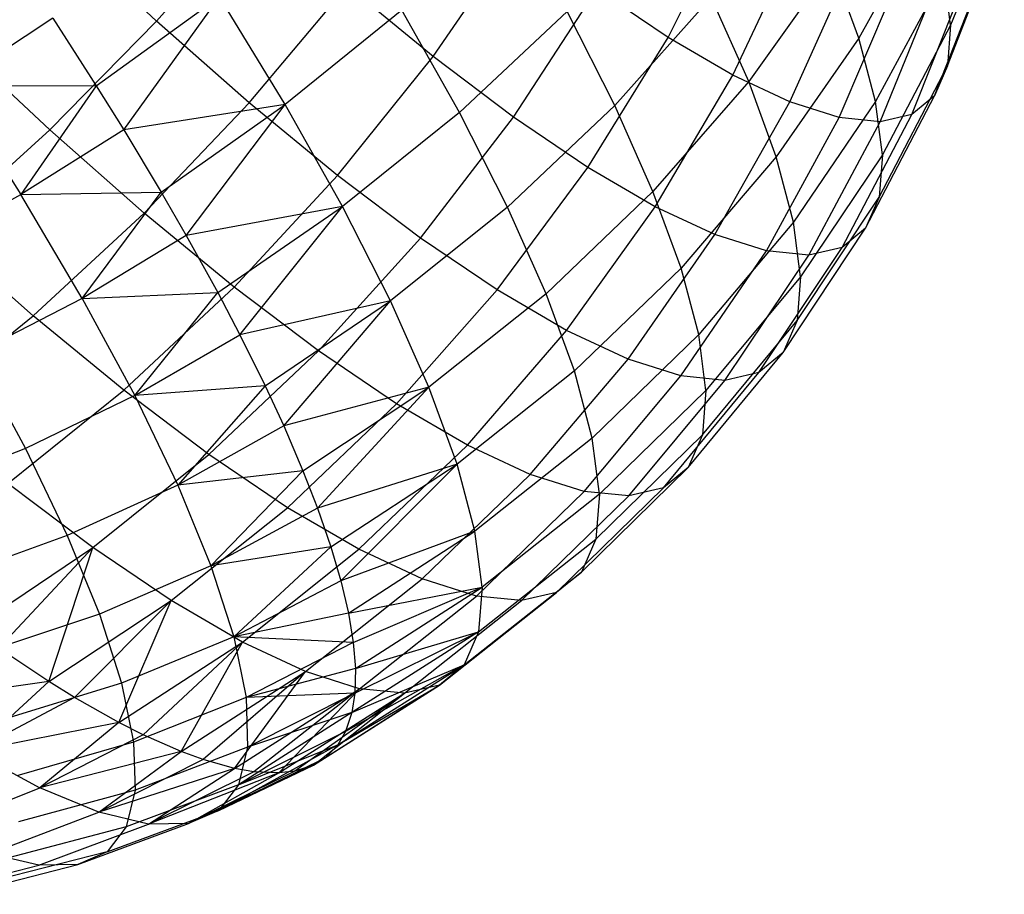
# Model space of a CAD drawing. Extents: x -11.4 to 11.4, y 1.8 to 24.6.
# Tile 165 of 199: x 6.455 to 7.109, y 9.249 to 9.83. Entities that reach past the tile are written whole.
import ezdxf

# ---------------------------------------------------------------- set-up
doc = ezdxf.new("R2010")
doc.units = 0
doc.header["$MEASUREMENT"] = 0
doc.layers.get('0').update_dxf_attribs({"color": 13, "linetype": 'CONTINUOUS'})

# ---------------------------------------------------------------- blocks, each defined once
blk = doc.blocks.new('GRUPUJ_4')
at = {"color": 0}
for p, q in [((18.51348, 8.07424, 4.3218), (18.47781, 7.98436, 4.35242)), ((18.51348, 8.07424, 4.3218), (18.47781, 7.98436, 4.35242)), ((17.95062, 7.98717, 3.38075), (18.01757, 8.06331, 3.38367)), ((17.95062, 7.98717, 3.38075), (18.01757, 8.06331, 3.38367)), ((18.29021, 7.97629, 3.65162), (18.33588, 8.06661, 3.65839)), ((18.29021, 7.97629, 3.65162), (18.33588, 8.06661, 3.65839)), ((18.46277, 8.05867, 4.52276), (18.41688, 7.97587, 4.55919)), ((18.46277, 8.05867, 4.52276), (18.41688, 7.97587, 4.55919)), ((18.47566, 7.95737, 4.26308), (18.51144, 8.04869, 4.23722)), ((18.47566, 7.95737, 4.26308), (18.51144, 8.04869, 4.23722)), ((17.95062, 7.98717, 3.38075), (17.88681, 8.0471, 3.33179)), ((17.95062, 7.98717, 3.38075), (17.88681, 8.0471, 3.33179)), ((18.13418, 7.96372, 3.50317), (18.19166, 8.04702, 3.51002)), ((18.13418, 7.96372, 3.50317), (18.19166, 8.04702, 3.51002)), ((18.33313, 7.95124, 3.73065), (18.37651, 8.04289, 3.7332)), ((18.33313, 7.95124, 3.73065), (18.37651, 8.04289, 3.7332)), ((18.46706, 7.93757, 4.17225), (18.5033, 8.02995, 4.15124)), ((18.46706, 7.93757, 4.17225), (18.5033, 8.02995, 4.15124)), ((18.39912, 8.02437, 4.6417), (18.34376, 7.94704, 4.67697)), ((18.39912, 8.02437, 4.6417), (18.34376, 7.94704, 4.67697)), ((18.37117, 7.93345, 3.81402), (18.41252, 8.02604, 3.81213)), ((18.37117, 7.93345, 3.81402), (18.41252, 8.02604, 3.81213)), ((18.41688, 7.97587, 4.55919), (18.39912, 8.02437, 4.6417)), ((18.41688, 7.97587, 4.55919), (18.39912, 8.02437, 4.6417)), ((18.4039, 7.92311, 3.90084), (18.44351, 8.01626, 3.89431)), ((18.4039, 7.92311, 3.90084), (18.44351, 8.01626, 3.89431)), ((18.4735, 8.01825, 4.43929), (18.42807, 7.93373, 4.47216)), ((18.4735, 8.01825, 4.43929), (18.42807, 7.93373, 4.47216)), ((18.45212, 7.92518, 4.08094), (18.48915, 8.01822, 4.0648)), ((18.45212, 7.92518, 4.08094), (18.48915, 8.01822, 4.0648)), ((18.47781, 7.98436, 4.35242), (18.4735, 8.01825, 4.43929)), ((18.47781, 7.98436, 4.35242), (18.4735, 8.01825, 4.43929)), ((18.01217, 7.93279, 3.43832), (18.0773, 8.01053, 3.43955)), ((18.01217, 7.93279, 3.43832), (18.0773, 8.01053, 3.43955)), ((18.13418, 7.96372, 3.50317), (18.0773, 8.01053, 3.43955)), ((18.13418, 7.96372, 3.50317), (18.0773, 8.01053, 3.43955)), ((18.18759, 7.92339, 3.57386), (18.24288, 8.00834, 3.57781)), ((18.18759, 7.92339, 3.57386), (18.24288, 8.00834, 3.57781)), ((18.29021, 7.97629, 3.65162), (18.24288, 8.00834, 3.57781)), ((18.29021, 7.97629, 3.65162), (18.24288, 8.00834, 3.57781)), ((18.43099, 7.92035, 3.99013), (18.46915, 8.01364, 3.97884)), ((18.43099, 7.92035, 3.99013), (18.46915, 8.01364, 3.97884)), ((17.91063, 7.94423, 5.04468), (17.9924, 8.00338, 5.03458)), ((17.91063, 7.94423, 5.04468), (17.9924, 8.00338, 5.03458)), ((17.92881, 7.91502, 5.02196), (17.9924, 8.00338, 5.03458)), ((17.92881, 7.91502, 5.02196), (17.9924, 8.00338, 5.03458)), ((18.0361, 7.93168, 4.97543), (17.9924, 8.00338, 5.03458)), ((18.0361, 7.93168, 4.97543), (17.9924, 8.00338, 5.03458)), ((18.31889, 8.003, 4.75641), (18.25489, 7.93104, 4.78826)), ((18.31889, 8.003, 4.75641), (18.25489, 7.93104, 4.78826)), ((18.34376, 7.94704, 4.67697), (18.31889, 8.003, 4.75641)), ((18.34376, 7.94704, 4.67697), (18.31889, 8.003, 4.75641)), ((17.88177, 7.98903, 5.07605), (17.81443, 7.94453, 5.07649)), ((17.88177, 7.98903, 5.07605), (17.81443, 7.94453, 5.07649)), ((17.88177, 7.98903, 5.07605), (17.91063, 7.94423, 5.04468)), ((17.88177, 7.98903, 5.07605), (17.91063, 7.94423, 5.04468)), ((18.11357, 7.99434, 4.95645), (18.0361, 7.93168, 4.97543)), ((18.11357, 7.99434, 4.95645), (18.0361, 7.93168, 4.97543)), ((18.15168, 7.92653, 4.88895), (18.11357, 7.99434, 4.95645)), ((18.15168, 7.92653, 4.88895), (18.11357, 7.99434, 4.95645)), ((18.22314, 7.99352, 4.86261), (18.15168, 7.92653, 4.88895)), ((18.22314, 7.99352, 4.86261), (18.15168, 7.92653, 4.88895)), ((18.25489, 7.93104, 4.78826), (18.22314, 7.99352, 4.86261)), ((18.25489, 7.93104, 4.78826), (18.22314, 7.99352, 4.86261)), ((17.87969, 7.91491, 3.38667), (17.95062, 7.98717, 3.38075)), ((17.87969, 7.91491, 3.38667), (17.95062, 7.98717, 3.38075)), ((18.01217, 7.93279, 3.43832), (17.95062, 7.98717, 3.38075)), ((18.01217, 7.93279, 3.43832), (17.95062, 7.98717, 3.38075)), ((18.47781, 7.98436, 4.35242), (18.43257, 7.89839, 4.38157)), ((18.47781, 7.98436, 4.35242), (18.43257, 7.89839, 4.38157)), ((18.47781, 7.98436, 4.35242), (18.47566, 7.95737, 4.26308)), ((18.47781, 7.98436, 4.35242), (18.47566, 7.95737, 4.26308)), ((17.87969, 7.91491, 3.38667), (17.81468, 7.97597, 3.3368)), ((17.87969, 7.91491, 3.38667), (17.81468, 7.97597, 3.3368)), ((18.23695, 7.88998, 3.65083), (18.29021, 7.97629, 3.65162)), ((18.23695, 7.88998, 3.65083), (18.29021, 7.97629, 3.65162)), ((18.33313, 7.95124, 3.73065), (18.29021, 7.97629, 3.65162)), ((18.33313, 7.95124, 3.73065), (18.29021, 7.97629, 3.65162)), ((18.41688, 7.97587, 4.55919), (18.36205, 7.89708, 4.59195)), ((18.41688, 7.97587, 4.55919), (18.36205, 7.89708, 4.59195)), ((18.42807, 7.93373, 4.47216), (18.41688, 7.97587, 4.55919)), ((18.42807, 7.93373, 4.47216), (18.41688, 7.97587, 4.55919)), ((18.07078, 7.88456, 3.50388), (18.13418, 7.96372, 3.50317)), ((18.07078, 7.88456, 3.50388), (18.13418, 7.96372, 3.50317)), ((18.18759, 7.92339, 3.57386), (18.13418, 7.96372, 3.50317)), ((18.18759, 7.92339, 3.57386), (18.13418, 7.96372, 3.50317)), ((18.43032, 7.87024, 4.28841), (18.47566, 7.95737, 4.26308)), ((18.43032, 7.87024, 4.28841), (18.47566, 7.95737, 4.26308)), ((18.47566, 7.95737, 4.26308), (18.46706, 7.93757, 4.17225)), ((18.47566, 7.95737, 4.26308), (18.46706, 7.93757, 4.17225)), ((18.2817, 7.86385, 3.73323), (18.33313, 7.95124, 3.73065)), ((18.2817, 7.86385, 3.73323), (18.33313, 7.95124, 3.73065)), ((18.37117, 7.93345, 3.81402), (18.33313, 7.95124, 3.73065)), ((18.37117, 7.93345, 3.81402), (18.33313, 7.95124, 3.73065)), ((17.81443, 7.94453, 5.07649), (17.91063, 7.94423, 5.04468)), ((17.81443, 7.94453, 5.07649), (17.91063, 7.94423, 5.04468)), ((17.81443, 7.94453, 5.07649), (17.86056, 7.87194, 5.02344)), ((17.81443, 7.94453, 5.07649), (17.86056, 7.87194, 5.02344)), ((17.91063, 7.94423, 5.04468), (17.86056, 7.87194, 5.02344)), ((17.91063, 7.94423, 5.04468), (17.86056, 7.87194, 5.02344)), ((17.91063, 7.94423, 5.04468), (17.92881, 7.91502, 5.02196)), ((17.91063, 7.94423, 5.04468), (17.92881, 7.91502, 5.02196)), ((18.34376, 7.94704, 4.67697), (18.28023, 7.87403, 4.70732)), ((18.34376, 7.94704, 4.67697), (18.28023, 7.87403, 4.70732)), ((18.36205, 7.89708, 4.59195), (18.34376, 7.94704, 4.67697)), ((18.36205, 7.89708, 4.59195), (18.34376, 7.94704, 4.67697)), ((18.42136, 7.8496, 4.1937), (18.46706, 7.93757, 4.17225)), ((18.42136, 7.8496, 4.1937), (18.46706, 7.93757, 4.17225)), ((18.46706, 7.93757, 4.17225), (18.45212, 7.92518, 4.08094)), ((18.46706, 7.93757, 4.17225), (18.45212, 7.92518, 4.08094)), ((18.0361, 7.93168, 4.97543), (17.92881, 7.91502, 5.02196)), ((18.0361, 7.93168, 4.97543), (17.92881, 7.91502, 5.02196)), ((17.9424, 7.8595, 3.44533), (18.01217, 7.93279, 3.43832)), ((17.9424, 7.8595, 3.44533), (18.01217, 7.93279, 3.43832)), ((17.95374, 7.87349, 4.98633), (18.0361, 7.93168, 4.97543)), ((17.95374, 7.87349, 4.98633), (18.0361, 7.93168, 4.97543)), ((17.97034, 7.84469, 4.95914), (18.0361, 7.93168, 4.97543)), ((17.97034, 7.84469, 4.95914), (18.0361, 7.93168, 4.97543)), ((18.07078, 7.88456, 3.50388), (18.01217, 7.93279, 3.43832)), ((18.07078, 7.88456, 3.50388), (18.01217, 7.93279, 3.43832)), ((18.07411, 7.86406, 4.90813), (18.0361, 7.93168, 4.97543)), ((18.07411, 7.86406, 4.90813), (18.0361, 7.93168, 4.97543)), ((18.25489, 7.93104, 4.78826), (18.18369, 7.86355, 4.81401)), ((18.25489, 7.93104, 4.78826), (18.18369, 7.86355, 4.81401)), ((18.28023, 7.87403, 4.70732), (18.25489, 7.93104, 4.78826)), ((18.28023, 7.87403, 4.70732), (18.25489, 7.93104, 4.78826)), ((18.32136, 7.8453, 3.82017), (18.37117, 7.93345, 3.81402)), ((18.32136, 7.8453, 3.82017), (18.37117, 7.93345, 3.81402)), ((18.4039, 7.92311, 3.90084), (18.37117, 7.93345, 3.81402)), ((18.4039, 7.92311, 3.90084), (18.37117, 7.93345, 3.81402)), ((18.42807, 7.93373, 4.47216), (18.37358, 7.85365, 4.50228)), ((18.42807, 7.93373, 4.47216), (18.37358, 7.85365, 4.50228)), ((18.43257, 7.89839, 4.38157), (18.42807, 7.93373, 4.47216)), ((18.43257, 7.89839, 4.38157), (18.42807, 7.93373, 4.47216)), ((18.15168, 7.92653, 4.88895), (18.07411, 7.86406, 4.90813)), ((18.15168, 7.92653, 4.88895), (18.07411, 7.86406, 4.90813)), ((18.12581, 7.843, 3.57671), (18.18759, 7.92339, 3.57386)), ((18.12581, 7.843, 3.57671), (18.18759, 7.92339, 3.57386)), ((18.18369, 7.86355, 4.81401), (18.15168, 7.92653, 4.88895)), ((18.18369, 7.86355, 4.81401), (18.15168, 7.92653, 4.88895)), ((18.23695, 7.88998, 3.65083), (18.18759, 7.92339, 3.57386)), ((18.23695, 7.88998, 3.65083), (18.18759, 7.92339, 3.57386)), ((18.40577, 7.83669, 4.09849), (18.45212, 7.92518, 4.08094)), ((18.40577, 7.83669, 4.09849), (18.45212, 7.92518, 4.08094)), ((18.45212, 7.92518, 4.08094), (18.43099, 7.92035, 3.99013)), ((18.45212, 7.92518, 4.08094), (18.43099, 7.92035, 3.99013)), ((18.3555, 7.83452, 3.91069), (18.4039, 7.92311, 3.90084)), ((18.3555, 7.83452, 3.91069), (18.4039, 7.92311, 3.90084)), ((18.38374, 7.83164, 4.0038), (18.43099, 7.92035, 3.99013)), ((18.38374, 7.83164, 4.0038), (18.43099, 7.92035, 3.99013)), ((18.43099, 7.92035, 3.99013), (18.4039, 7.92311, 3.90084)), ((18.43099, 7.92035, 3.99013), (18.4039, 7.92311, 3.90084)), ((17.80553, 7.84729, 3.40139), (17.87969, 7.91491, 3.38667)), ((17.80553, 7.84729, 3.40139), (17.87969, 7.91491, 3.38667)), ((17.92881, 7.91502, 5.02196), (17.86056, 7.87194, 5.02344)), ((17.92881, 7.91502, 5.02196), (17.86056, 7.87194, 5.02344)), ((17.9424, 7.8595, 3.44533), (17.87969, 7.91491, 3.38667)), ((17.9424, 7.8595, 3.44533), (17.87969, 7.91491, 3.38667)), ((17.92881, 7.91502, 5.02196), (17.95374, 7.87349, 4.98633)), ((17.92881, 7.91502, 5.02196), (17.95374, 7.87349, 4.98633)), ((18.43257, 7.89839, 4.38157), (18.37822, 7.81724, 4.40894)), ((18.43257, 7.89839, 4.38157), (18.37822, 7.81724, 4.40894)), ((18.43257, 7.89839, 4.38157), (18.43032, 7.87024, 4.28841)), ((18.43257, 7.89839, 4.38157), (18.43032, 7.87024, 4.28841)), ((18.36205, 7.89708, 4.59195), (18.29888, 7.82312, 4.6207)), ((18.36205, 7.89708, 4.59195), (18.29888, 7.82312, 4.6207)), ((18.37358, 7.85365, 4.50228), (18.36205, 7.89708, 4.59195)), ((18.37358, 7.85365, 4.50228), (18.36205, 7.89708, 4.59195)), ((18.00211, 7.81036, 3.51213), (18.07078, 7.88456, 3.50388)), ((18.00211, 7.81036, 3.51213), (18.07078, 7.88456, 3.50388)), ((18.12581, 7.843, 3.57671), (18.07078, 7.88456, 3.50388)), ((18.12581, 7.843, 3.57671), (18.07078, 7.88456, 3.50388)), ((18.17666, 7.80858, 3.65601), (18.23695, 7.88998, 3.65083)), ((18.17666, 7.80858, 3.65601), (18.23695, 7.88998, 3.65083)), ((18.2817, 7.86385, 3.73323), (18.23695, 7.88998, 3.65083)), ((18.2817, 7.86385, 3.73323), (18.23695, 7.88998, 3.65083)), ((17.79006, 7.833, 5.01811), (17.86056, 7.87194, 5.02344)), ((17.79006, 7.833, 5.01811), (17.86056, 7.87194, 5.02344)), ((17.86056, 7.87194, 5.02344), (17.95374, 7.87349, 4.98633)), ((17.86056, 7.87194, 5.02344), (17.95374, 7.87349, 4.98633)), ((17.90129, 7.80297, 4.96183), (17.86056, 7.87194, 5.02344)), ((17.90129, 7.80297, 4.96183), (17.86056, 7.87194, 5.02344)), ((17.90129, 7.80297, 4.96183), (17.95374, 7.87349, 4.98633)), ((17.90129, 7.80297, 4.96183), (17.95374, 7.87349, 4.98633)), ((17.95374, 7.87349, 4.98633), (17.97034, 7.84469, 4.95914)), ((17.95374, 7.87349, 4.98633), (17.97034, 7.84469, 4.95914)), ((18.28023, 7.87403, 4.70732), (18.20923, 7.80609, 4.73244)), ((18.28023, 7.87403, 4.70732), (18.20923, 7.80609, 4.73244)), ((18.29888, 7.82312, 4.6207), (18.28023, 7.87403, 4.70732)), ((18.29888, 7.82312, 4.6207), (18.28023, 7.87403, 4.70732)), ((18.3759, 7.78824, 4.31295), (18.43032, 7.87024, 4.28841)), ((18.3759, 7.78824, 4.31295), (18.43032, 7.87024, 4.28841)), ((18.43032, 7.87024, 4.28841), (18.42136, 7.8496, 4.1937)), ((18.43032, 7.87024, 4.28841), (18.42136, 7.8496, 4.1937)), ((17.86873, 7.79145, 3.46051), (17.9424, 7.8595, 3.44533)), ((17.86873, 7.79145, 3.46051), (17.9424, 7.8595, 3.44533)), ((18.00211, 7.81036, 3.51213), (17.9424, 7.8595, 3.44533)), ((18.00211, 7.81036, 3.51213), (17.9424, 7.8595, 3.44533)), ((18.07411, 7.86406, 4.90813), (17.97034, 7.84469, 4.95914)), ((18.07411, 7.86406, 4.90813), (17.97034, 7.84469, 4.95914)), ((17.99124, 7.80678, 4.91993), (18.07411, 7.86406, 4.90813)), ((17.99124, 7.80678, 4.91993), (18.07411, 7.86406, 4.90813)), ((18.00588, 7.77884, 4.8883), (18.07411, 7.86406, 4.90813)), ((18.00588, 7.77884, 4.8883), (18.07411, 7.86406, 4.90813)), ((18.10603, 7.80125, 4.83339), (18.07411, 7.86406, 4.90813)), ((18.10603, 7.80125, 4.83339), (18.07411, 7.86406, 4.90813)), ((18.18369, 7.86355, 4.81401), (18.10603, 7.80125, 4.83339)), ((18.18369, 7.86355, 4.81401), (18.10603, 7.80125, 4.83339)), ((18.20923, 7.80609, 4.73244), (18.18369, 7.86355, 4.81401)), ((18.20923, 7.80609, 4.73244), (18.18369, 7.86355, 4.81401)), ((18.22277, 7.78166, 3.74092), (18.2817, 7.86385, 3.73323)), ((18.22277, 7.78166, 3.74092), (18.2817, 7.86385, 3.73323)), ((18.32136, 7.8453, 3.82017), (18.2817, 7.86385, 3.73323)), ((18.32136, 7.8453, 3.82017), (18.2817, 7.86385, 3.73323)), ((18.37358, 7.85365, 4.50228), (18.31062, 7.77887, 4.52934)), ((18.37358, 7.85365, 4.50228), (18.31062, 7.77887, 4.52934)), ((18.37822, 7.81724, 4.40894), (18.37358, 7.85365, 4.50228)), ((18.37822, 7.81724, 4.40894), (18.37358, 7.85365, 4.50228)), ((17.86873, 7.79145, 3.46051), (17.80553, 7.84729, 3.40139)), ((17.86873, 7.79145, 3.46051), (17.80553, 7.84729, 3.40139)), ((18.26364, 7.76254, 3.8305), (18.32136, 7.8453, 3.82017)), ((18.26364, 7.76254, 3.8305), (18.32136, 7.8453, 3.82017)), ((18.3555, 7.83452, 3.91069), (18.32136, 7.8453, 3.82017)), ((18.3555, 7.83452, 3.91069), (18.32136, 7.8453, 3.82017)), ((18.36667, 7.76697, 4.21537), (18.42136, 7.8496, 4.1937)), ((18.36667, 7.76697, 4.21537), (18.42136, 7.8496, 4.1937)), ((18.42136, 7.8496, 4.1937), (18.40577, 7.83669, 4.09849)), ((18.42136, 7.8496, 4.1937), (18.40577, 7.83669, 4.09849)), ((17.97034, 7.84469, 4.95914), (17.90129, 7.80297, 4.96183)), ((17.97034, 7.84469, 4.95914), (17.90129, 7.80297, 4.96183)), ((17.97034, 7.84469, 4.95914), (17.99124, 7.80678, 4.91993)), ((17.97034, 7.84469, 4.95914), (17.99124, 7.80678, 4.91993)), ((18.05818, 7.76802, 3.58633), (18.12581, 7.843, 3.57671)), ((18.05818, 7.76802, 3.58633), (18.12581, 7.843, 3.57671)), ((18.17666, 7.80858, 3.65601), (18.12581, 7.843, 3.57671)), ((18.17666, 7.80858, 3.65601), (18.12581, 7.843, 3.57671)), ((18.29881, 7.75144, 3.92377), (18.3555, 7.83452, 3.91069)), ((18.29881, 7.75144, 3.92377), (18.3555, 7.83452, 3.91069)), ((18.35061, 7.75366, 4.11726), (18.40577, 7.83669, 4.09849)), ((18.35061, 7.75366, 4.11726), (18.40577, 7.83669, 4.09849)), ((18.38374, 7.83164, 4.0038), (18.3555, 7.83452, 3.91069)), ((18.38374, 7.83164, 4.0038), (18.3555, 7.83452, 3.91069)), ((18.40577, 7.83669, 4.09849), (18.38374, 7.83164, 4.0038)), ((18.40577, 7.83669, 4.09849), (18.38374, 7.83164, 4.0038)), ((18.32791, 7.74847, 4.01971), (18.38374, 7.83164, 4.0038)), ((18.32791, 7.74847, 4.01971), (18.38374, 7.83164, 4.0038)), ((18.29888, 7.82312, 4.6207), (18.22802, 7.75478, 4.64513)), ((18.29888, 7.82312, 4.6207), (18.22802, 7.75478, 4.64513)), ((18.31062, 7.77887, 4.52934), (18.29888, 7.82312, 4.6207)), ((18.31062, 7.77887, 4.52934), (18.29888, 7.82312, 4.6207)), ((18.37822, 7.81724, 4.40894), (18.31534, 7.74178, 4.43424)), ((18.37822, 7.81724, 4.40894), (18.31534, 7.74178, 4.43424)), ((18.37822, 7.81724, 4.40894), (18.3759, 7.78824, 4.31295)), ((18.37822, 7.81724, 4.40894), (18.3759, 7.78824, 4.31295)), ((17.90129, 7.80297, 4.96183), (17.99124, 7.80678, 4.91993)), ((17.90129, 7.80297, 4.96183), (17.99124, 7.80678, 4.91993)), ((17.92891, 7.74193, 3.52783), (18.00211, 7.81036, 3.51213)), ((17.92891, 7.74193, 3.52783), (18.00211, 7.81036, 3.51213)), ((17.93614, 7.73839, 4.89235), (17.99124, 7.80678, 4.91993)), ((17.93614, 7.73839, 4.89235), (17.99124, 7.80678, 4.91993)), ((17.99124, 7.80678, 4.91993), (18.00588, 7.77884, 4.8883)), ((17.99124, 7.80678, 4.91993), (18.00588, 7.77884, 4.8883)), ((18.05818, 7.76802, 3.58633), (18.00211, 7.81036, 3.51213)), ((18.05818, 7.76802, 3.58633), (18.00211, 7.81036, 3.51213)), ((18.10999, 7.73295, 3.66713), (18.17666, 7.80858, 3.65601)), ((18.10999, 7.73295, 3.66713), (18.17666, 7.80858, 3.65601)), ((18.20923, 7.80609, 4.73244), (18.13149, 7.74396, 4.75205)), ((18.20923, 7.80609, 4.73244), (18.13149, 7.74396, 4.75205)), ((18.22277, 7.78166, 3.74092), (18.17666, 7.80858, 3.65601)), ((18.22277, 7.78166, 3.74092), (18.17666, 7.80858, 3.65601)), ((18.22802, 7.75478, 4.64513), (18.20923, 7.80609, 4.73244)), ((18.22802, 7.75478, 4.64513), (18.20923, 7.80609, 4.73244)), ((17.90129, 7.80297, 4.96183), (17.82964, 7.76596, 4.95822)), ((17.90129, 7.80297, 4.96183), (17.82964, 7.76596, 4.95822)), ((17.90129, 7.80297, 4.96183), (17.93614, 7.73839, 4.89235)), ((17.90129, 7.80297, 4.96183), (17.93614, 7.73839, 4.89235)), ((18.10603, 7.80125, 4.83339), (18.00588, 7.77884, 4.8883)), ((18.10603, 7.80125, 4.83339), (18.00588, 7.77884, 4.8883)), ((18.02273, 7.74481, 4.8462), (18.10603, 7.80125, 4.83339)), ((18.02273, 7.74481, 4.8462), (18.10603, 7.80125, 4.83339)), ((18.03503, 7.71823, 4.81023), (18.10603, 7.80125, 4.83339)), ((18.03503, 7.71823, 4.81023), (18.10603, 7.80125, 4.83339)), ((18.13149, 7.74396, 4.75205), (18.10603, 7.80125, 4.83339)), ((18.13149, 7.74396, 4.75205), (18.10603, 7.80125, 4.83339)), ((17.79195, 7.72936, 3.48369), (17.86873, 7.79145, 3.46051)), ((17.79195, 7.72936, 3.48369), (17.86873, 7.79145, 3.46051)), ((17.92891, 7.74193, 3.52783), (17.86873, 7.79145, 3.46051)), ((17.92891, 7.74193, 3.52783), (17.86873, 7.79145, 3.46051)), ((18.31299, 7.71223, 4.33644), (18.3759, 7.78824, 4.31295)), ((18.31299, 7.71223, 4.33644), (18.3759, 7.78824, 4.31295)), ((18.3759, 7.78824, 4.31295), (18.36667, 7.76697, 4.21537)), ((18.3759, 7.78824, 4.31295), (18.36667, 7.76697, 4.21537)), ((18.15697, 7.70552, 3.75363), (18.22277, 7.78166, 3.74092)), ((18.15697, 7.70552, 3.75363), (18.22277, 7.78166, 3.74092)), ((18.26364, 7.76254, 3.8305), (18.22277, 7.78166, 3.74092)), ((18.26364, 7.76254, 3.8305), (18.22277, 7.78166, 3.74092)), ((17.93614, 7.73839, 4.89235), (18.00588, 7.77884, 4.8883)), ((17.93614, 7.73839, 4.89235), (18.00588, 7.77884, 4.8883)), ((18.00588, 7.77884, 4.8883), (18.02273, 7.74481, 4.8462)), ((18.00588, 7.77884, 4.8883), (18.02273, 7.74481, 4.8462)), ((18.31062, 7.77887, 4.52934), (18.23986, 7.71019, 4.55305)), ((18.31062, 7.77887, 4.52934), (18.23986, 7.71019, 4.55305)), ((18.31534, 7.74178, 4.43424), (18.31062, 7.77887, 4.52934)), ((18.31534, 7.74178, 4.43424), (18.31062, 7.77887, 4.52934)), ((17.98542, 7.69925, 3.60262), (18.05818, 7.76802, 3.58633)), ((17.98542, 7.69925, 3.60262), (18.05818, 7.76802, 3.58633)), ((18.10999, 7.73295, 3.66713), (18.05818, 7.76802, 3.58633)), ((18.10999, 7.73295, 3.66713), (18.05818, 7.76802, 3.58633)), ((18.30358, 7.69056, 4.23702), (18.36667, 7.76697, 4.21537)), ((18.30358, 7.69056, 4.23702), (18.36667, 7.76697, 4.21537)), ((18.36667, 7.76697, 4.21537), (18.35061, 7.75366, 4.11726)), ((18.36667, 7.76697, 4.21537), (18.35061, 7.75366, 4.11726)), ((17.82964, 7.76596, 4.95822), (17.86352, 7.70319, 4.89069)), ((17.82964, 7.76596, 4.95822), (17.86352, 7.70319, 4.89069)), ((18.1986, 7.68605, 3.8449), (18.26364, 7.76254, 3.8305)), ((18.1986, 7.68605, 3.8449), (18.26364, 7.76254, 3.8305)), ((18.29881, 7.75144, 3.92377), (18.26364, 7.76254, 3.8305)), ((18.29881, 7.75144, 3.92377), (18.26364, 7.76254, 3.8305)), ((18.22802, 7.75478, 4.64513), (18.15023, 7.69279, 4.66499)), ((18.22802, 7.75478, 4.64513), (18.15023, 7.69279, 4.66499)), ((18.23986, 7.71019, 4.55305), (18.22802, 7.75478, 4.64513)), ((18.23986, 7.71019, 4.55305), (18.22802, 7.75478, 4.64513)), ((18.28722, 7.677, 4.13707), (18.35061, 7.75366, 4.11726)), ((18.28722, 7.677, 4.13707), (18.35061, 7.75366, 4.11726)), ((18.35061, 7.75366, 4.11726), (18.32791, 7.74847, 4.01971)), ((18.35061, 7.75366, 4.11726), (18.32791, 7.74847, 4.01971)), ((18.23444, 7.67473, 3.93993), (18.29881, 7.75144, 3.92377)), ((18.23444, 7.67473, 3.93993), (18.29881, 7.75144, 3.92377)), ((18.26409, 7.67171, 4.03767), (18.32791, 7.74847, 4.01971)), ((18.26409, 7.67171, 4.03767), (18.32791, 7.74847, 4.01971)), ((18.32791, 7.74847, 4.01971), (18.29881, 7.75144, 3.92377)), ((18.32791, 7.74847, 4.01971), (18.29881, 7.75144, 3.92377)), ((17.85197, 7.67997, 3.55082), (17.92891, 7.74193, 3.52783)), ((17.85197, 7.67997, 3.55082), (17.92891, 7.74193, 3.52783)), ((17.98542, 7.69925, 3.60262), (17.92891, 7.74193, 3.52783)), ((17.98542, 7.69925, 3.60262), (17.92891, 7.74193, 3.52783)), ((18.02273, 7.74481, 4.8462), (17.93614, 7.73839, 4.89235)), ((18.02273, 7.74481, 4.8462), (17.93614, 7.73839, 4.89235)), ((18.02273, 7.74481, 4.8462), (17.96473, 7.67895, 4.81579)), ((18.02273, 7.74481, 4.8462), (17.96473, 7.67895, 4.81579)), ((18.02273, 7.74481, 4.8462), (18.03503, 7.71823, 4.81023)), ((18.02273, 7.74481, 4.8462), (18.03503, 7.71823, 4.81023)), ((18.13149, 7.74396, 4.75205), (18.03503, 7.71823, 4.81023)), ((18.13149, 7.74396, 4.75205), (18.03503, 7.71823, 4.81023)), ((18.04785, 7.68829, 4.76595), (18.13149, 7.74396, 4.75205)), ((18.04785, 7.68829, 4.76595), (18.13149, 7.74396, 4.75205)), ((18.05747, 7.66354, 4.72584), (18.13149, 7.74396, 4.75205)), ((18.05747, 7.66354, 4.72584), (18.13149, 7.74396, 4.75205)), ((18.15023, 7.69279, 4.66499), (18.13149, 7.74396, 4.75205)), ((18.15023, 7.69279, 4.66499), (18.13149, 7.74396, 4.75205)), ((18.31534, 7.74178, 4.43424), (18.24461, 7.6728, 4.45721)), ((18.31534, 7.74178, 4.43424), (18.24461, 7.6728, 4.45721)), ((18.31534, 7.74178, 4.43424), (18.31299, 7.71223, 4.33644)), ((18.31534, 7.74178, 4.43424), (18.31299, 7.71223, 4.33644)), ((17.93614, 7.73839, 4.89235), (17.86352, 7.70319, 4.89069)), ((17.93614, 7.73839, 4.89235), (17.86352, 7.70319, 4.89069)), ((17.93614, 7.73839, 4.89235), (17.96473, 7.67895, 4.81579)), ((17.93614, 7.73839, 4.89235), (17.96473, 7.67895, 4.81579)), ((18.03764, 7.6639, 3.68405), (18.10999, 7.73295, 3.66713)), ((18.03764, 7.6639, 3.68405), (18.10999, 7.73295, 3.66713)), ((18.15697, 7.70552, 3.75363), (18.10999, 7.73295, 3.66713)), ((18.15697, 7.70552, 3.75363), (18.10999, 7.73295, 3.66713)), ((18.03503, 7.71823, 4.81023), (17.96473, 7.67895, 4.81579)), ((18.03503, 7.71823, 4.81023), (17.96473, 7.67895, 4.81579)), ((18.03503, 7.71823, 4.81023), (18.04785, 7.68829, 4.76595)), ((18.03503, 7.71823, 4.81023), (18.04785, 7.68829, 4.76595)), ((18.23986, 7.71019, 4.55305), (18.16204, 7.64833, 4.57317)), ((18.23986, 7.71019, 4.55305), (18.16204, 7.64833, 4.57317)), ((18.24461, 7.6728, 4.45721), (18.23986, 7.71019, 4.55305)), ((18.24461, 7.6728, 4.45721), (18.23986, 7.71019, 4.55305)), ((18.24224, 7.64302, 4.35864), (18.31299, 7.71223, 4.33644)), ((18.24224, 7.64302, 4.35864), (18.31299, 7.71223, 4.33644)), ((18.31299, 7.71223, 4.33644), (18.30358, 7.69056, 4.23702)), ((18.31299, 7.71223, 4.33644), (18.30358, 7.69056, 4.23702)), ((17.86352, 7.70319, 4.89069), (17.78877, 7.67361, 4.88334)), ((17.86352, 7.70319, 4.89069), (17.78877, 7.67361, 4.88334)), ((17.86352, 7.70319, 4.89069), (17.89131, 7.64541, 4.81628)), ((17.86352, 7.70319, 4.89069), (17.89131, 7.64541, 4.81628)), ((18.08499, 7.63626, 3.77124), (18.15697, 7.70552, 3.75363)), ((18.08499, 7.63626, 3.77124), (18.15697, 7.70552, 3.75363)), ((18.1986, 7.68605, 3.8449), (18.15697, 7.70552, 3.75363)), ((18.1986, 7.68605, 3.8449), (18.15697, 7.70552, 3.75363)), ((17.90832, 7.63742, 3.6254), (17.98542, 7.69925, 3.60262)), ((17.90832, 7.63742, 3.6254), (17.98542, 7.69925, 3.60262)), ((18.03764, 7.6639, 3.68405), (17.98542, 7.69925, 3.60262)), ((18.03764, 7.6639, 3.68405), (17.98542, 7.69925, 3.60262)), ((18.04785, 7.68829, 4.76595), (17.96473, 7.67895, 4.81579)), ((18.04785, 7.68829, 4.76595), (17.96473, 7.67895, 4.81579)), ((18.04785, 7.68829, 4.76595), (17.98673, 7.62531, 4.73302)), ((18.04785, 7.68829, 4.76595), (17.98673, 7.62531, 4.73302)), ((18.04785, 7.68829, 4.76595), (18.05747, 7.66354, 4.72584)), ((18.04785, 7.68829, 4.76595), (18.05747, 7.66354, 4.72584)), ((18.15023, 7.69279, 4.66499), (18.05747, 7.66354, 4.72584)), ((18.15023, 7.69279, 4.66499), (18.05747, 7.66354, 4.72584)), ((18.06634, 7.63781, 4.68006), (18.15023, 7.69279, 4.66499)), ((18.06634, 7.63781, 4.68006), (18.15023, 7.69279, 4.66499)), ((18.07293, 7.61539, 4.63606), (18.15023, 7.69279, 4.66499)), ((18.07293, 7.61539, 4.63606), (18.15023, 7.69279, 4.66499)), ((18.16204, 7.64833, 4.57317), (18.15023, 7.69279, 4.66499)), ((18.16204, 7.64833, 4.57317), (18.15023, 7.69279, 4.66499)), ((18.23275, 7.62118, 4.25844), (18.30358, 7.69056, 4.23702)), ((18.23275, 7.62118, 4.25844), (18.30358, 7.69056, 4.23702)), ((18.30358, 7.69056, 4.23702), (18.28722, 7.677, 4.13707)), ((18.30358, 7.69056, 4.23702), (18.28722, 7.677, 4.13707)), ((18.12696, 7.61663, 3.86322), (18.1986, 7.68605, 3.8449)), ((18.12696, 7.61663, 3.86322), (18.1986, 7.68605, 3.8449)), ((18.23444, 7.67473, 3.93993), (18.1986, 7.68605, 3.8449)), ((18.23444, 7.67473, 3.93993), (18.1986, 7.68605, 3.8449)), ((17.90832, 7.63742, 3.6254), (17.85197, 7.67997, 3.55082)), ((17.90832, 7.63742, 3.6254), (17.85197, 7.67997, 3.55082)), ((17.96473, 7.67895, 4.81579), (17.89131, 7.64541, 4.81628)), ((17.96473, 7.67895, 4.81579), (17.89131, 7.64541, 4.81628)), ((17.96473, 7.67895, 4.81579), (17.98673, 7.62531, 4.73302)), ((17.96473, 7.67895, 4.81579), (17.98673, 7.62531, 4.73302)), ((18.21627, 7.60751, 4.15769), (18.28722, 7.677, 4.13707)), ((18.21627, 7.60751, 4.15769), (18.28722, 7.677, 4.13707)), ((18.28722, 7.677, 4.13707), (18.26409, 7.67171, 4.03767)), ((18.28722, 7.677, 4.13707), (18.26409, 7.67171, 4.03767)), ((18.16307, 7.60523, 3.959), (18.23444, 7.67473, 3.93993)), ((18.16307, 7.60523, 3.959), (18.23444, 7.67473, 3.93993)), ((18.24461, 7.6728, 4.45721), (18.16678, 7.61104, 4.47759)), ((18.24461, 7.6728, 4.45721), (18.16678, 7.61104, 4.47759)), ((18.19295, 7.60218, 4.05752), (18.26409, 7.67171, 4.03767)), ((18.19295, 7.60218, 4.05752), (18.26409, 7.67171, 4.03767)), ((18.26409, 7.67171, 4.03767), (18.23444, 7.67473, 3.93993)), ((18.26409, 7.67171, 4.03767), (18.23444, 7.67473, 3.93993)), ((18.24461, 7.6728, 4.45721), (18.24224, 7.64302, 4.35864)), ((18.24461, 7.6728, 4.45721), (18.24224, 7.64302, 4.35864)), ((17.96039, 7.60217, 3.70661), (18.03764, 7.6639, 3.68405)), ((17.96039, 7.60217, 3.70661), (18.03764, 7.6639, 3.68405)), ((18.05747, 7.66354, 4.72584), (17.98673, 7.62531, 4.73302)), ((18.05747, 7.66354, 4.72584), (17.98673, 7.62531, 4.73302)), ((18.08499, 7.63626, 3.77124), (18.03764, 7.6639, 3.68405)), ((18.08499, 7.63626, 3.77124), (18.03764, 7.6639, 3.68405)), ((18.05747, 7.66354, 4.72584), (18.06634, 7.63781, 4.68006)), ((18.05747, 7.66354, 4.72584), (18.06634, 7.63781, 4.68006)), ((17.89131, 7.64541, 4.81628), (17.81553, 7.61797, 4.81169)), ((17.89131, 7.64541, 4.81628), (17.81553, 7.61797, 4.81169)), ((17.89131, 7.64541, 4.81628), (17.91269, 7.59328, 4.73583)), ((17.89131, 7.64541, 4.81628), (17.91269, 7.59328, 4.73583)), ((18.16204, 7.64833, 4.57317), (18.07293, 7.61539, 4.63606)), ((18.16204, 7.64833, 4.57317), (18.07293, 7.61539, 4.63606)), ((18.07798, 7.59394, 4.58947), (18.16204, 7.64833, 4.57317)), ((18.07798, 7.59394, 4.58947), (18.16204, 7.64833, 4.57317)), ((18.16678, 7.61104, 4.47759), (18.16204, 7.64833, 4.57317)), ((18.16678, 7.61104, 4.47759), (18.16204, 7.64833, 4.57317)), ((18.16441, 7.58134, 4.3793), (18.24224, 7.64302, 4.35864)), ((18.16441, 7.58134, 4.3793), (18.24224, 7.64302, 4.35864)), ((18.24224, 7.64302, 4.35864), (18.23275, 7.62118, 4.25844)), ((18.24224, 7.64302, 4.35864), (18.23275, 7.62118, 4.25844)), ((17.82768, 7.58318, 3.65444), (17.90832, 7.63742, 3.6254)), ((17.82768, 7.58318, 3.65444), (17.90832, 7.63742, 3.6254)), ((17.90832, 7.63742, 3.6254), (17.84559, 7.57056, 3.6809)), ((17.90832, 7.63742, 3.6254), (17.84559, 7.57056, 3.6809)), ((17.87905, 7.5484, 3.73455), (17.90832, 7.63742, 3.6254)), ((17.87905, 7.5484, 3.73455), (17.90832, 7.63742, 3.6254)), ((17.96039, 7.60217, 3.70661), (17.90832, 7.63742, 3.6254)), ((17.96039, 7.60217, 3.70661), (17.90832, 7.63742, 3.6254)), ((18.06634, 7.63781, 4.68006), (17.98673, 7.62531, 4.73302)), ((18.06634, 7.63781, 4.68006), (17.98673, 7.62531, 4.73302)), ((18.06634, 7.63781, 4.68006), (18.0019, 7.57809, 4.64497)), ((18.06634, 7.63781, 4.68006), (18.0019, 7.57809, 4.64497)), ((18.0076, 7.5746, 3.79355), (18.08499, 7.63626, 3.77124)), ((18.0076, 7.5746, 3.79355), (18.08499, 7.63626, 3.77124)), ((18.06634, 7.63781, 4.68006), (18.07293, 7.61539, 4.63606)), ((18.06634, 7.63781, 4.68006), (18.07293, 7.61539, 4.63606)), ((18.12696, 7.61663, 3.86322), (18.08499, 7.63626, 3.77124)), ((18.12696, 7.61663, 3.86322), (18.08499, 7.63626, 3.77124)), ((17.98673, 7.62531, 4.73302), (17.91269, 7.59328, 4.73583)), ((17.98673, 7.62531, 4.73302), (17.91269, 7.59328, 4.73583)), ((17.98673, 7.62531, 4.73302), (18.0019, 7.57809, 4.64497)), ((17.98673, 7.62531, 4.73302), (18.0019, 7.57809, 4.64497)), ((18.04945, 7.55503, 3.88528), (18.12696, 7.61663, 3.86322)), ((18.04945, 7.55503, 3.88528), (18.12696, 7.61663, 3.86322)), ((18.16307, 7.60523, 3.959), (18.12696, 7.61663, 3.86322)), ((18.16307, 7.60523, 3.959), (18.12696, 7.61663, 3.86322)), ((18.15495, 7.55956, 4.27938), (18.23275, 7.62118, 4.25844)), ((18.15495, 7.55956, 4.27938), (18.23275, 7.62118, 4.25844)), ((18.23275, 7.62118, 4.25844), (18.21627, 7.60751, 4.15769)), ((18.23275, 7.62118, 4.25844), (18.21627, 7.60751, 4.15769)), ((18.07293, 7.61539, 4.63606), (18.0019, 7.57809, 4.64497)), ((18.07293, 7.61539, 4.63606), (18.0019, 7.57809, 4.64497)), ((18.07293, 7.61539, 4.63606), (18.07798, 7.59394, 4.58947)), ((18.07293, 7.61539, 4.63606), (18.07798, 7.59394, 4.58947)), ((18.07798, 7.59394, 4.58947), (18.16678, 7.61104, 4.47759)), ((18.07798, 7.59394, 4.58947), (18.16678, 7.61104, 4.47759)), ((18.08124, 7.57432, 4.54192), (18.16678, 7.61104, 4.47759)), ((18.08124, 7.57432, 4.54192), (18.16678, 7.61104, 4.47759)), ((18.08267, 7.55715, 4.49518), (18.16678, 7.61104, 4.47759)), ((18.08267, 7.55715, 4.49518), (18.16678, 7.61104, 4.47759)), ((18.16678, 7.61104, 4.47759), (18.16441, 7.58134, 4.3793)), ((18.16678, 7.61104, 4.47759), (18.16441, 7.58134, 4.3793)), ((18.08547, 7.54366, 3.98078), (18.16307, 7.60523, 3.959)), ((18.08547, 7.54366, 3.98078), (18.16307, 7.60523, 3.959)), ((18.13851, 7.54594, 4.17892), (18.21627, 7.60751, 4.15769)), ((18.13851, 7.54594, 4.17892), (18.21627, 7.60751, 4.15769)), ((18.19295, 7.60218, 4.05752), (18.16307, 7.60523, 3.959)), ((18.19295, 7.60218, 4.05752), (18.16307, 7.60523, 3.959)), ((18.21627, 7.60751, 4.15769), (18.19295, 7.60218, 4.05752)), ((18.21627, 7.60751, 4.15769), (18.19295, 7.60218, 4.05752)), ((17.87905, 7.5484, 3.73455), (17.96039, 7.60217, 3.70661)), ((17.87905, 7.5484, 3.73455), (17.96039, 7.60217, 3.70661)), ((17.96039, 7.60217, 3.70661), (17.8962, 7.53784, 3.76448)), ((17.96039, 7.60217, 3.70661), (17.8962, 7.53784, 3.76448)), ((17.92563, 7.52121, 3.82033), (17.96039, 7.60217, 3.70661)), ((17.92563, 7.52121, 3.82033), (17.96039, 7.60217, 3.70661)), ((18.0076, 7.5746, 3.79355), (17.96039, 7.60217, 3.70661)), ((18.0076, 7.5746, 3.79355), (17.96039, 7.60217, 3.70661)), ((18.11526, 7.54062, 4.07902), (18.19295, 7.60218, 4.05752)), ((18.11526, 7.54062, 4.07902), (18.19295, 7.60218, 4.05752)), ((17.91269, 7.59328, 4.73583), (17.83612, 7.56778, 4.73422)), ((17.91269, 7.59328, 4.73583), (17.83612, 7.56778, 4.73422)), ((17.91269, 7.59328, 4.73583), (17.92743, 7.54738, 4.65025)), ((17.91269, 7.59328, 4.73583), (17.92743, 7.54738, 4.65025)), ((18.07798, 7.59394, 4.58947), (18.0019, 7.57809, 4.64497)), ((18.07798, 7.59394, 4.58947), (18.0019, 7.57809, 4.64497)), ((18.07798, 7.59394, 4.58947), (18.08124, 7.57432, 4.54192)), ((18.07798, 7.59394, 4.58947), (18.08124, 7.57432, 4.54192)), ((18.0019, 7.57809, 4.64497), (17.92743, 7.54738, 4.65025)), ((18.0019, 7.57809, 4.64497), (17.92743, 7.54738, 4.65025)), ((18.08124, 7.57432, 4.54192), (18.0019, 7.57809, 4.64497)), ((18.0019, 7.57809, 4.64497), (18.01005, 7.53781, 4.55265)), ((18.08124, 7.57432, 4.54192), (18.0019, 7.57809, 4.64497)), ((18.0019, 7.57809, 4.64497), (18.01005, 7.53781, 4.55265)), ((18.16441, 7.58134, 4.3793), (18.08033, 7.52786, 4.39821)), ((18.16441, 7.58134, 4.3793), (18.08033, 7.52786, 4.39821)), ((18.08231, 7.54081, 4.44449), (18.16441, 7.58134, 4.3793)), ((18.08231, 7.54081, 4.44449), (18.16441, 7.58134, 4.3793)), ((18.08267, 7.55715, 4.49518), (18.16441, 7.58134, 4.3793)), ((18.08267, 7.55715, 4.49518), (18.16441, 7.58134, 4.3793)), ((18.16441, 7.58134, 4.3793), (18.15495, 7.55956, 4.27938)), ((18.16441, 7.58134, 4.3793), (18.15495, 7.55956, 4.27938)), ((17.87905, 7.5484, 3.73455), (17.84559, 7.57056, 3.6809)), ((17.87905, 7.5484, 3.73455), (17.84559, 7.57056, 3.6809)), ((17.92563, 7.52121, 3.82033), (18.0076, 7.5746, 3.79355)), ((17.92563, 7.52121, 3.82033), (18.0076, 7.5746, 3.79355)), ((18.0076, 7.5746, 3.79355), (17.94167, 7.51307, 3.85357)), ((18.0076, 7.5746, 3.79355), (17.94167, 7.51307, 3.85357)), ((17.96691, 7.5019, 3.91082), (18.0076, 7.5746, 3.79355)), ((17.96691, 7.5019, 3.91082), (18.0076, 7.5746, 3.79355)), ((18.04945, 7.55503, 3.88528), (18.0076, 7.5746, 3.79355)), ((18.04945, 7.55503, 3.88528), (18.0076, 7.5746, 3.79355)), ((18.08124, 7.57432, 4.54192), (18.01005, 7.53781, 4.55265)), ((18.08124, 7.57432, 4.54192), (18.01005, 7.53781, 4.55265)), ((18.08124, 7.57432, 4.54192), (18.08267, 7.55715, 4.49518)), ((18.08124, 7.57432, 4.54192), (18.08267, 7.55715, 4.49518)), ((18.071, 7.50637, 4.29963), (18.15495, 7.55956, 4.27938)), ((18.071, 7.50637, 4.29963), (18.15495, 7.55956, 4.27938)), ((18.15495, 7.55956, 4.27938), (18.07613, 7.51522, 4.34487)), ((18.15495, 7.55956, 4.27938), (18.07613, 7.51522, 4.34487)), ((18.08033, 7.52786, 4.39821), (18.15495, 7.55956, 4.27938)), ((18.08033, 7.52786, 4.39821), (18.15495, 7.55956, 4.27938)), ((18.15495, 7.55956, 4.27938), (18.13851, 7.54594, 4.17892)), ((18.15495, 7.55956, 4.27938), (18.13851, 7.54594, 4.17892)), ((17.96691, 7.5019, 3.91082), (18.04945, 7.55503, 3.88528)), ((17.96691, 7.5019, 3.91082), (18.04945, 7.55503, 3.88528)), ((18.04945, 7.55503, 3.88528), (17.98147, 7.49655, 3.94716)), ((18.04945, 7.55503, 3.88528), (17.98147, 7.49655, 3.94716)), ((18.00245, 7.49068, 4.00504), (18.04945, 7.55503, 3.88528)), ((18.00245, 7.49068, 4.00504), (18.04945, 7.55503, 3.88528)), ((18.08267, 7.55715, 4.49518), (18.01005, 7.53781, 4.55265)), ((18.08267, 7.55715, 4.49518), (18.01005, 7.53781, 4.55265)), ((18.08547, 7.54366, 3.98078), (18.04945, 7.55503, 3.88528)), ((18.08547, 7.54366, 3.98078), (18.04945, 7.55503, 3.88528)), ((18.08267, 7.55715, 4.49518), (18.08231, 7.54081, 4.44449)), ((18.08267, 7.55715, 4.49518), (18.08231, 7.54081, 4.44449)), ((17.87905, 7.5484, 3.73455), (17.77894, 7.53413, 3.70822)), ((17.87905, 7.5484, 3.73455), (17.77894, 7.53413, 3.70822)), ((17.82858, 7.50203, 3.79019), (17.87905, 7.5484, 3.73455)), ((17.82858, 7.50203, 3.79019), (17.87905, 7.5484, 3.73455)), ((17.92743, 7.54738, 4.65025), (17.85031, 7.52358, 4.65182)), ((17.92743, 7.54738, 4.65025), (17.85031, 7.52358, 4.65182)), ((17.8962, 7.53784, 3.76448), (17.87905, 7.5484, 3.73455)), ((17.8962, 7.53784, 3.76448), (17.87905, 7.5484, 3.73455)), ((17.92743, 7.54738, 4.65025), (17.93536, 7.50823, 4.56051)), ((17.92743, 7.54738, 4.65025), (17.93536, 7.50823, 4.56051)), ((18.05478, 7.49293, 4.20052), (18.13851, 7.54594, 4.17892)), ((18.05478, 7.49293, 4.20052), (18.13851, 7.54594, 4.17892)), ((18.13851, 7.54594, 4.17892), (18.06276, 7.49785, 4.24419)), ((18.13851, 7.54594, 4.17892), (18.06276, 7.49785, 4.24419)), ((18.071, 7.50637, 4.29963), (18.13851, 7.54594, 4.17892)), ((18.071, 7.50637, 4.29963), (18.13851, 7.54594, 4.17892)), ((18.13851, 7.54594, 4.17892), (18.11526, 7.54062, 4.07902)), ((18.13851, 7.54594, 4.17892), (18.11526, 7.54062, 4.07902)), ((17.8962, 7.53784, 3.76448), (17.82858, 7.50203, 3.79019)), ((17.8962, 7.53784, 3.76448), (17.82858, 7.50203, 3.79019)), ((17.92563, 7.52121, 3.82033), (17.8962, 7.53784, 3.76448)), ((17.92563, 7.52121, 3.82033), (17.8962, 7.53784, 3.76448)), ((18.01005, 7.53781, 4.55265), (17.93536, 7.50823, 4.56051)), ((18.01005, 7.53781, 4.55265), (17.93536, 7.50823, 4.56051)), ((18.00245, 7.49068, 4.00504), (18.08547, 7.54366, 3.98078)), ((18.00245, 7.49068, 4.00504), (18.08547, 7.54366, 3.98078)), ((18.08231, 7.54081, 4.44449), (18.01005, 7.53781, 4.55265)), ((18.08231, 7.54081, 4.44449), (18.01005, 7.53781, 4.55265)), ((18.01005, 7.53781, 4.55265), (18.0111, 7.50494, 4.4571)), ((18.01005, 7.53781, 4.55265), (18.0111, 7.50494, 4.4571)), ((18.08231, 7.54081, 4.44449), (18.0111, 7.50494, 4.4571)), ((18.08231, 7.54081, 4.44449), (18.0111, 7.50494, 4.4571)), ((18.08547, 7.54366, 3.98078), (18.01516, 7.48846, 4.0442)), ((18.08547, 7.54366, 3.98078), (18.01516, 7.48846, 4.0442)), ((18.03184, 7.48768, 4.10196), (18.08547, 7.54366, 3.98078)), ((18.03184, 7.48768, 4.10196), (18.08547, 7.54366, 3.98078)), ((18.03184, 7.48768, 4.10196), (18.11526, 7.54062, 4.07902)), ((18.03184, 7.48768, 4.10196), (18.11526, 7.54062, 4.07902)), ((18.11526, 7.54062, 4.07902), (18.04237, 7.4889, 4.14359)), ((18.11526, 7.54062, 4.07902), (18.04237, 7.4889, 4.14359)), ((18.05478, 7.49293, 4.20052), (18.11526, 7.54062, 4.07902)), ((18.05478, 7.49293, 4.20052), (18.11526, 7.54062, 4.07902)), ((18.08231, 7.54081, 4.44449), (18.08033, 7.52786, 4.39821)), ((18.08231, 7.54081, 4.44449), (18.08033, 7.52786, 4.39821)), ((18.11526, 7.54062, 4.07902), (18.08547, 7.54366, 3.98078)), ((18.11526, 7.54062, 4.07902), (18.08547, 7.54366, 3.98078)), ((18.08033, 7.52786, 4.39821), (18.00504, 7.47985, 4.3594)), ((18.08033, 7.52786, 4.39821), (18.00504, 7.47985, 4.3594)), ((18.08033, 7.52786, 4.39821), (18.0111, 7.50494, 4.4571)), ((18.08033, 7.52786, 4.39821), (18.0111, 7.50494, 4.4571)), ((18.08033, 7.52786, 4.39821), (18.07613, 7.51522, 4.34487)), ((18.08033, 7.52786, 4.39821), (18.07613, 7.51522, 4.34487)), ((17.92563, 7.52121, 3.82033), (17.82858, 7.50203, 3.79019)), ((17.92563, 7.52121, 3.82033), (17.82858, 7.50203, 3.79019)), ((17.92563, 7.52121, 3.82033), (17.87317, 7.47774, 3.87756)), ((17.92563, 7.52121, 3.82033), (17.87317, 7.47774, 3.87756)), ((17.94167, 7.51307, 3.85357), (17.92563, 7.52121, 3.82033)), ((17.94167, 7.51307, 3.85357), (17.92563, 7.52121, 3.82033)), ((17.94167, 7.51307, 3.85357), (17.87317, 7.47774, 3.87756)), ((17.94167, 7.51307, 3.85357), (17.87317, 7.47774, 3.87756)), ((17.96691, 7.5019, 3.91082), (17.94167, 7.51307, 3.85357)), ((17.96691, 7.5019, 3.91082), (17.94167, 7.51307, 3.85357)), ((18.07613, 7.51522, 4.34487), (18.00504, 7.47985, 4.3594)), ((18.07613, 7.51522, 4.34487), (18.00504, 7.47985, 4.3594)), ((18.07613, 7.51522, 4.34487), (18.071, 7.50637, 4.29963)), ((18.07613, 7.51522, 4.34487), (18.071, 7.50637, 4.29963)), ((17.93536, 7.50823, 4.56051), (17.85794, 7.48588, 4.56542)), ((17.93536, 7.50823, 4.56051), (17.85794, 7.48588, 4.56542)), ((17.93536, 7.50823, 4.56051), (17.93638, 7.47628, 4.46763)), ((17.93536, 7.50823, 4.56051), (17.93638, 7.47628, 4.46763)), ((18.0111, 7.50494, 4.4571), (17.93638, 7.47628, 4.46763)), ((18.0111, 7.50494, 4.4571), (17.93638, 7.47628, 4.46763)), ((18.071, 7.50637, 4.29963), (17.99193, 7.46281, 4.26065)), ((18.071, 7.50637, 4.29963), (17.99193, 7.46281, 4.26065)), ((18.00504, 7.47985, 4.3594), (18.071, 7.50637, 4.29963)), ((18.00504, 7.47985, 4.3594), (18.071, 7.50637, 4.29963)), ((18.0111, 7.50494, 4.4571), (18.00504, 7.47985, 4.3594)), ((18.0111, 7.50494, 4.4571), (18.00504, 7.47985, 4.3594)), ((18.071, 7.50637, 4.29963), (18.06276, 7.49785, 4.24419)), ((18.071, 7.50637, 4.29963), (18.06276, 7.49785, 4.24419)), ((17.82858, 7.50203, 3.79019), (17.87317, 7.47774, 3.87756)), ((17.82858, 7.50203, 3.79019), (17.87317, 7.47774, 3.87756)), ((17.96691, 7.5019, 3.91082), (17.87317, 7.47774, 3.87756)), ((17.96691, 7.5019, 3.91082), (17.87317, 7.47774, 3.87756)), ((17.9122, 7.46154, 3.96935), (17.96691, 7.5019, 3.91082)), ((17.9122, 7.46154, 3.96935), (17.96691, 7.5019, 3.91082)), ((17.98147, 7.49655, 3.94716), (17.96691, 7.5019, 3.91082)), ((17.98147, 7.49655, 3.94716), (17.96691, 7.5019, 3.91082)), ((17.98147, 7.49655, 3.94716), (17.9122, 7.46154, 3.96935)), ((17.98147, 7.49655, 3.94716), (17.9122, 7.46154, 3.96935)), ((18.05478, 7.49293, 4.20052), (17.97192, 7.45403, 4.16199)), ((18.05478, 7.49293, 4.20052), (17.97192, 7.45403, 4.16199)), ((18.00245, 7.49068, 4.00504), (17.98147, 7.49655, 3.94716)), ((18.00245, 7.49068, 4.00504), (17.98147, 7.49655, 3.94716)), ((18.06276, 7.49785, 4.24419), (17.99193, 7.46281, 4.26065)), ((18.06276, 7.49785, 4.24419), (17.99193, 7.46281, 4.26065)), ((17.99193, 7.46281, 4.26065), (18.05478, 7.49293, 4.20052)), ((17.99193, 7.46281, 4.26065), (18.05478, 7.49293, 4.20052)), ((18.05478, 7.49293, 4.20052), (18.04237, 7.4889, 4.14359)), ((18.05478, 7.49293, 4.20052), (18.04237, 7.4889, 4.14359)), ((18.06276, 7.49785, 4.24419), (18.05478, 7.49293, 4.20052)), ((18.06276, 7.49785, 4.24419), (18.05478, 7.49293, 4.20052)), ((18.00245, 7.49068, 4.00504), (17.9122, 7.46154, 3.96935)), ((18.00245, 7.49068, 4.00504), (17.9122, 7.46154, 3.96935)), ((17.94525, 7.45361, 4.06452), (18.00245, 7.49068, 4.00504)), ((17.94525, 7.45361, 4.06452), (18.00245, 7.49068, 4.00504)), ((18.01516, 7.48846, 4.0442), (17.94525, 7.45361, 4.06452)), ((18.01516, 7.48846, 4.0442), (17.94525, 7.45361, 4.06452)), ((18.03184, 7.48768, 4.10196), (17.94525, 7.45361, 4.06452)), ((18.03184, 7.48768, 4.10196), (17.94525, 7.45361, 4.06452)), ((18.04237, 7.4889, 4.14359), (17.97192, 7.45403, 4.16199)), ((18.04237, 7.4889, 4.14359), (17.97192, 7.45403, 4.16199)), ((17.97192, 7.45403, 4.16199), (18.03184, 7.48768, 4.10196)), ((17.97192, 7.45403, 4.16199), (18.03184, 7.48768, 4.10196)), ((18.01516, 7.48846, 4.0442), (18.00245, 7.49068, 4.00504)), ((18.01516, 7.48846, 4.0442), (18.00245, 7.49068, 4.00504)), ((18.03184, 7.48768, 4.10196), (18.01516, 7.48846, 4.0442)), ((18.03184, 7.48768, 4.10196), (18.01516, 7.48846, 4.0442)), ((18.04237, 7.4889, 4.14359), (18.03184, 7.48768, 4.10196)), ((18.04237, 7.4889, 4.14359), (18.03184, 7.48768, 4.10196)), ((18.00504, 7.47985, 4.3594), (17.93049, 7.45189, 4.37267)), ((18.00504, 7.47985, 4.3594), (17.93049, 7.45189, 4.37267)), ((18.00504, 7.47985, 4.3594), (17.99193, 7.46281, 4.26065)), ((18.00504, 7.47985, 4.3594), (17.99193, 7.46281, 4.26065)), ((17.80231, 7.44984, 3.90433), (17.87317, 7.47774, 3.87756)), ((17.80231, 7.44984, 3.90433), (17.87317, 7.47774, 3.87756)), ((17.93638, 7.47628, 4.46763), (17.85893, 7.45512, 4.47599)), ((17.93638, 7.47628, 4.46763), (17.85893, 7.45512, 4.47599)), ((17.9122, 7.46154, 3.96935), (17.87317, 7.47774, 3.87756)), ((17.9122, 7.46154, 3.96935), (17.87317, 7.47774, 3.87756)), ((17.93638, 7.47628, 4.46763), (17.93049, 7.45189, 4.37267)), ((17.93638, 7.47628, 4.46763), (17.93049, 7.45189, 4.37267)), ((17.84025, 7.43409, 3.99355), (17.9122, 7.46154, 3.96935)), ((17.84025, 7.43409, 3.99355), (17.9122, 7.46154, 3.96935)), ((17.94525, 7.45361, 4.06452), (17.9122, 7.46154, 3.96935)), ((17.94525, 7.45361, 4.06452), (17.9122, 7.46154, 3.96935)), ((17.91774, 7.43533, 4.27669), (17.99193, 7.46281, 4.26065)), ((17.91774, 7.43533, 4.27669), (17.99193, 7.46281, 4.26065)), ((17.99193, 7.46281, 4.26065), (17.97192, 7.45403, 4.16199)), ((17.99193, 7.46281, 4.26065), (17.97192, 7.45403, 4.16199)), ((17.87237, 7.42638, 4.08605), (17.94525, 7.45361, 4.06452)), ((17.87237, 7.42638, 4.08605), (17.94525, 7.45361, 4.06452)), ((17.8983, 7.4268, 4.18079), (17.97192, 7.45403, 4.16199)), ((17.8983, 7.4268, 4.18079), (17.97192, 7.45403, 4.16199)), ((17.97192, 7.45403, 4.16199), (17.94525, 7.45361, 4.06452)), ((17.97192, 7.45403, 4.16199), (17.94525, 7.45361, 4.06452)), ((17.93049, 7.45189, 4.37267), (17.85325, 7.43163, 4.38455)), ((17.93049, 7.45189, 4.37267), (17.85325, 7.43163, 4.38455)), ((17.93049, 7.45189, 4.37267), (17.91774, 7.43533, 4.27669)), ((17.93049, 7.45189, 4.37267), (17.91774, 7.43533, 4.27669)), ((17.87237, 7.42638, 4.08605), (17.84025, 7.43409, 3.99355)), ((17.87237, 7.42638, 4.08605), (17.84025, 7.43409, 3.99355)), ((17.91774, 7.43533, 4.27669), (17.84099, 7.41569, 4.29214)), ((17.91774, 7.43533, 4.27669), (17.84099, 7.41569, 4.29214)), ((17.91774, 7.43533, 4.27669), (17.8983, 7.4268, 4.18079)), ((17.91774, 7.43533, 4.27669), (17.8983, 7.4268, 4.18079)), ((17.82226, 7.40747, 4.19979), (17.8983, 7.4268, 4.18079)), ((17.82226, 7.40747, 4.19979), (17.8983, 7.4268, 4.18079)), ((17.8983, 7.4268, 4.18079), (17.87237, 7.42638, 4.08605)), ((17.8983, 7.4268, 4.18079), (17.87237, 7.42638, 4.08605)), ((17.7973, 7.40708, 4.10857), (17.87237, 7.42638, 4.08605)), ((17.7973, 7.40708, 4.10857), (17.87237, 7.42638, 4.08605))]:
    blk.add_line(p, q, dxfattribs=at)
blk = doc.blocks.new('SATELLITE_M_ZWIS-11230-112')
at = {"color": 0}
blk.add_blockref('GRUPUJ_4', (-11.40464, 1.84184, 0.62927), dxfattribs=at)

msp = doc.modelspace()

# ---------------------------------------------------------------- block references
at = {"color": 0}
msp.add_blockref('SATELLITE_M_ZWIS-11230-112', (0, 0), dxfattribs=at)

doc.saveas('drawing.dxf')
